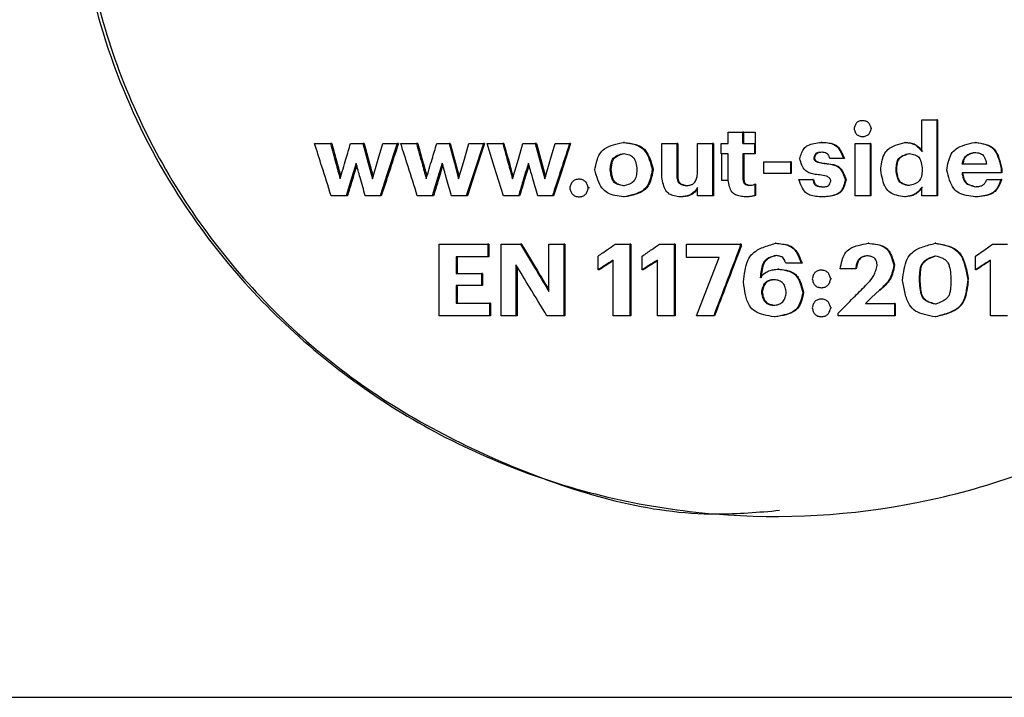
# Model space of a CAD drawing. Header units: millimetres. Extents: x -235 to 665, y -472 to 1260.
# Tile 12 of 18: x 182 to 204, y -244 to -229. Entities that reach past the tile are written whole.
import ezdxf

# ---------------------------------------------------------------- set-up
doc = ezdxf.new("R2010")
doc.units = ezdxf.units.MM

msp = doc.modelspace()

# ---------------------------------------------------------------- linework, layer by layer
at = {"color": 7, "linetype": 'Continuous', "lineweight": 25}
for p, q in [((201.05, -231.226), (201.034, -231.226)), ((202.348, -231.907), (202.348, -231.208)), ((202.348, -231.208), (202.68, -231.208)), ((202.68, -231.208), (202.68, -232.894)), ((202.694, -231.208), (202.68, -231.208)), ((202.694, -231.208), (202.694, -232.894)), ((198.05, -231.734), (198.05, -231.483)), ((198.05, -231.483), (198.382, -231.483)), ((198.382, -231.734), (198.382, -231.483)), ((198.401, -231.483), (198.382, -231.483)), ((198.401, -231.734), (198.401, -231.483)), ((198.654, -231.483), (198.654, -231.734)), ((201.241, -231.401), (201.226, -231.401)), ((195.756, -231.707), (195.734, -231.707)), ((200.135, -231.707), (200.118, -231.707)), ((201.037, -231.576), (201.053, -231.576)), ((201.982, -231.707), (201.968, -231.707)), ((203.535, -231.707), (203.522, -231.707)), ((188.88, -231.734), (189.23, -231.734)), ((189.26, -231.734), (189.23, -231.734)), ((189.677, -231.734), (189.951, -231.734)), ((189.98, -231.734), (189.951, -231.734)), ((190.391, -231.734), (190.711, -231.734)), ((190.739, -231.734), (190.711, -231.734)), ((190.792, -231.734), (191.142, -231.734)), ((191.17, -231.734), (191.142, -231.734)), ((191.589, -231.734), (191.863, -231.734)), ((191.89, -231.734), (191.863, -231.734)), ((192.303, -231.734), (192.623, -231.734)), ((192.649, -231.734), (192.623, -231.734)), ((192.704, -231.734), (193.054, -231.734)), ((193.08, -231.734), (193.054, -231.734)), ((193.501, -231.734), (193.775, -231.734)), ((193.8, -231.734), (193.775, -231.734)), ((194.215, -231.734), (194.536, -231.734)), ((194.559, -231.734), (194.536, -231.734)), ((196.581, -232.481), (196.581, -231.734)), ((196.581, -231.734), (196.912, -231.734)), ((196.912, -231.734), (196.912, -232.437)), ((196.933, -231.734), (196.912, -231.734)), ((196.933, -231.734), (196.933, -232.437)), ((197.373, -232.415), (197.373, -231.734)), ((197.373, -231.734), (197.705, -231.734)), ((197.705, -231.734), (197.705, -232.894)), ((197.725, -231.734), (197.705, -231.734)), ((197.725, -231.734), (197.725, -232.894)), ((197.895, -231.962), (197.895, -231.734)), ((197.895, -231.734), (198.05, -231.734)), ((198.382, -231.734), (198.635, -231.734)), ((198.635, -231.734), (198.635, -231.962)), ((198.635, -231.734), (198.654, -231.734)), ((198.654, -231.734), (198.654, -231.962)), ((200.871, -232.894), (200.871, -231.734)), ((200.871, -231.734), (201.203, -231.734)), ((201.203, -231.734), (201.203, -232.894)), ((201.218, -231.734), (201.203, -231.734)), ((201.218, -231.734), (201.218, -232.894)), ((197.972, -231.962), (197.895, -231.962)), ((197.915, -232.55), (197.915, -231.962)), ((198.05, -231.962), (197.972, -231.962)), ((198.05, -232.55), (198.05, -231.962)), ((198.635, -231.962), (198.382, -231.962)), ((198.382, -231.962), (198.382, -232.521)), ((198.401, -231.962), (198.401, -232.521)), ((198.654, -231.962), (198.635, -231.962)), ((198.844, -232.397), (198.844, -232.142)), ((198.844, -232.142), (199.434, -232.142)), ((199.434, -232.142), (199.434, -232.397)), ((199.452, -232.142), (199.434, -232.142)), ((199.452, -232.142), (199.452, -232.397)), ((199.967, -232.047), (199.95, -232.047)), ((200.616, -232.066), (200.309, -232.066)), ((200.632, -232.066), (200.616, -232.066)), ((195.439, -232.319), (195.439, -232.301)), ((195.461, -232.301), (195.439, -232.301)), ((195.461, -232.319), (195.439, -232.319)), ((195.461, -232.319), (195.461, -232.301)), ((196.029, -232.306), (196.029, -232.321)), ((196.389, -232.301), (196.391, -232.309)), ((196.389, -232.319), (196.391, -232.309)), ((200.2, -232.173), (200.183, -232.173)), ((201.779, -232.324), (201.779, -232.306)), ((201.794, -232.306), (201.779, -232.306)), ((201.794, -232.324), (201.779, -232.324)), ((201.794, -232.324), (201.794, -232.306)), ((202.357, -232.301), (202.357, -232.319)), ((204.11, -232.297), (204.11, -232.386)), ((204.123, -232.297), (204.123, -232.386)), ((194.768, -232.525), (194.744, -232.525)), ((196.933, -232.437), (196.912, -232.437)), ((198.401, -232.521), (198.382, -232.521)), ((199.434, -232.397), (198.844, -232.397)), ((199.452, -232.397), (199.434, -232.397)), ((199.618, -232.53), (199.929, -232.53)), ((199.946, -232.53), (199.929, -232.53)), ((200.667, -232.537), (200.651, -232.537)), ((204.11, -232.386), (203.241, -232.386)), ((203.792, -232.528), (204.108, -232.528)), ((204.12, -232.528), (204.108, -232.528)), ((194.974, -232.718), (194.951, -232.718)), ((197.373, -232.894), (197.373, -232.712)), ((198.642, -232.636), (198.642, -232.885)), ((198.661, -232.636), (198.642, -232.636)), ((198.661, -232.636), (198.661, -232.885)), ((202.348, -232.894), (202.348, -232.701)), ((189.578, -232.894), (189.247, -232.894)), ((189.607, -232.894), (189.578, -232.894)), ((190.331, -232.894), (190.004, -232.894)), ((190.359, -232.894), (190.331, -232.894)), ((191.49, -232.894), (191.158, -232.894)), ((191.517, -232.894), (191.49, -232.894)), ((192.243, -232.894), (191.916, -232.894)), ((192.269, -232.894), (192.243, -232.894)), ((193.402, -232.894), (193.07, -232.894)), ((193.427, -232.894), (193.402, -232.894)), ((194.155, -232.894), (193.828, -232.894)), ((194.179, -232.894), (194.155, -232.894)), ((194.745, -232.914), (194.768, -232.914)), ((195.754, -232.918), (195.732, -232.918)), ((197.011, -232.918), (196.991, -232.918)), ((197.705, -232.894), (197.373, -232.894)), ((197.725, -232.894), (197.705, -232.894)), ((198.458, -232.916), (198.439, -232.916)), ((198.661, -232.885), (198.642, -232.885)), ((200.16, -232.918), (200.143, -232.918)), ((201.203, -232.894), (200.871, -232.894)), ((201.218, -232.894), (201.203, -232.894)), ((201.976, -232.918), (201.961, -232.918)), ((202.68, -232.894), (202.348, -232.894)), ((202.694, -232.894), (202.68, -232.894)), ((203.545, -232.918), (203.532, -232.918)), ((191.646, -235.555), (191.646, -233.969)), ((191.646, -233.969), (192.719, -233.969)), ((192.719, -233.969), (192.719, -234.249)), ((192.745, -233.969), (192.719, -233.969)), ((192.745, -233.969), (192.745, -234.249)), ((193.015, -235.555), (193.015, -233.969)), ((193.015, -233.969), (193.448, -233.969)), ((193.473, -233.969), (193.448, -233.969)), ((194.075, -235.014), (194.075, -233.969)), ((194.075, -233.969), (194.406, -233.969)), ((194.406, -233.969), (194.406, -235.555)), ((194.43, -233.969), (194.406, -233.969)), ((194.43, -233.969), (194.43, -235.555)), ((195.547, -233.969), (195.874, -233.969)), ((195.874, -233.969), (195.874, -235.555)), ((195.896, -233.969), (195.874, -233.969)), ((195.896, -233.969), (195.896, -235.555)), ((196.528, -233.969), (196.855, -233.969)), ((196.855, -233.969), (196.855, -235.555)), ((196.876, -233.969), (196.855, -233.969)), ((196.876, -233.969), (196.876, -235.555)), ((197.129, -234.26), (197.129, -233.969)), ((197.129, -233.969), (198.322, -233.969)), ((198.322, -233.969), (198.322, -234.009)), ((198.342, -233.969), (198.322, -233.969)), ((198.342, -234.009), (198.322, -234.009)), ((198.342, -233.969), (198.342, -234.009)), ((199.121, -233.947), (199.103, -233.947)), ((201.173, -233.947), (201.157, -233.947)), ((202.659, -233.947), (202.645, -233.947)), ((203.919, -233.969), (204.246, -233.969)), ((192.719, -234.249), (192.017, -234.249)), ((192.017, -234.249), (192.017, -234.619)), ((192.043, -234.249), (192.043, -234.619)), ((192.745, -234.249), (192.719, -234.249)), ((195.167, -234.535), (195.167, -234.229)), ((195.501, -235.555), (195.501, -234.324)), ((196.148, -234.535), (196.148, -234.229)), ((196.482, -235.555), (196.482, -234.324)), ((197.855, -234.26), (197.129, -234.26)), ((203.538, -234.535), (203.538, -234.229)), ((203.872, -235.555), (203.872, -234.324)), ((193.347, -234.426), (193.347, -235.555)), ((193.372, -234.467), (193.372, -235.555)), ((195.19, -234.535), (195.167, -234.535)), ((196.169, -234.535), (196.148, -234.535)), ((199.183, -234.519), (199.165, -234.519)), ((199.674, -234.386), (199.329, -234.386)), ((199.692, -234.386), (199.674, -234.386)), ((200.138, -234.544), (200.121, -234.544)), ((200.878, -234.513), (200.539, -234.513)), ((200.894, -234.513), (200.878, -234.513)), ((201.744, -234.428), (201.729, -234.428)), ((203.551, -234.535), (203.538, -234.535)), ((192.017, -234.619), (192.579, -234.619)), ((192.579, -234.619), (192.579, -234.881)), ((192.605, -234.619), (192.579, -234.619)), ((192.605, -234.619), (192.605, -234.881)), ((200.344, -234.737), (200.328, -234.737)), ((202.299, -234.799), (202.299, -234.723)), ((202.314, -234.723), (202.299, -234.723)), ((202.314, -234.799), (202.314, -234.723)), ((202.991, -234.723), (202.991, -234.794)), ((203.38, -234.747), (203.367, -234.747)), ((203.375, -234.719), (203.38, -234.747)), ((203.375, -234.792), (203.38, -234.747)), ((192.579, -234.881), (192.017, -234.881)), ((192.017, -234.881), (192.017, -235.276)), ((192.043, -234.881), (192.043, -235.276)), ((192.605, -234.881), (192.579, -234.881)), ((200.122, -234.932), (200.139, -234.932)), ((201.426, -234.989), (201.41, -234.989)), ((202.314, -234.799), (202.299, -234.799)), ((198.808, -235.027), (198.789, -235.027)), ((199.726, -235.034), (199.709, -235.034)), ((200.138, -235.187), (200.121, -235.187)), ((192.017, -235.276), (192.756, -235.276)), ((192.756, -235.276), (192.756, -235.555)), ((192.782, -235.276), (192.756, -235.276)), ((192.782, -235.276), (192.782, -235.555)), ((200.344, -235.38), (200.328, -235.38)), ((201.099, -235.282), (201.74, -235.282)), ((201.74, -235.282), (201.74, -235.555)), ((201.755, -235.282), (201.74, -235.282)), ((201.755, -235.282), (201.755, -235.555)), ((192.756, -235.555), (191.646, -235.555)), ((192.782, -235.555), (192.756, -235.555)), ((193.347, -235.555), (193.015, -235.555)), ((193.372, -235.555), (193.347, -235.555)), ((194.406, -235.555), (194.033, -235.555)), ((194.43, -235.555), (194.406, -235.555)), ((195.874, -235.555), (195.501, -235.555)), ((195.896, -235.555), (195.874, -235.555)), ((196.855, -235.555), (196.482, -235.555)), ((196.876, -235.555), (196.855, -235.555)), ((197.732, -235.555), (197.352, -235.555)), ((197.752, -235.555), (197.732, -235.555)), ((199.093, -235.579), (199.075, -235.579)), ((200.122, -235.575), (200.139, -235.575)), ((200.495, -235.555), (200.495, -235.498)), ((201.74, -235.555), (200.495, -235.555)), ((201.755, -235.555), (201.74, -235.555)), ((202.657, -235.579), (202.643, -235.579)), ((204.246, -235.555), (203.872, -235.555)), ((-225.34, -244.023), (214.66, -244.023))]:
    msp.add_line(p, q, dxfattribs=at)
at = {"color": 7, "linetype": 'Continuous', "lineweight": 25, "flags": 128}
for points in [[(189.951, -231.734), (190.07, -232.171), (190.163, -232.514)], [(190.163, -232.514), (190.291, -232.077), (190.391, -231.734)], [(190.711, -231.734), (190.498, -232.383), (190.331, -232.894)], [(191.863, -231.734), (191.982, -232.171), (192.075, -232.514)], [(191.89, -231.734), (192.008, -232.171), (192.089, -232.468)], [(192.075, -232.514), (192.203, -232.077), (192.303, -231.734)], [(192.623, -231.734), (192.41, -232.383), (192.243, -232.894)], [(192.649, -231.734), (192.436, -232.383), (192.269, -232.894)], [(193.07, -232.894), (192.865, -232.244), (192.704, -231.734)], [(193.269, -232.514), (193.399, -232.077), (193.501, -231.734)], [(193.775, -231.734), (193.894, -232.171), (193.987, -232.514)], [(193.8, -231.734), (193.918, -232.171), (194, -232.471)], [(193.987, -232.514), (194.115, -232.077), (194.215, -231.734)], [(194.559, -231.734), (194.347, -232.383), (194.179, -232.894)], [(189.799, -232.166), (189.675, -232.574), (189.578, -232.894)], [(191.711, -232.166), (191.587, -232.574), (191.49, -232.894)], [(203.538, -234.229), (203.751, -234.083), (203.919, -233.969)], [(197.352, -235.555), (197.633, -234.83), (197.855, -234.26)], [(201.41, -234.989), (201.236, -235.153), (201.099, -235.282)]]:
    msp.add_lwpolyline(points, dxfattribs=at)
at = {"color": 7, "linetype": 'Continuous', "lineweight": 25}
for points, knots in [([(210.223, -214.525), (209.662, -214.017), (208.54, -213), (206.598, -211.806), (204.517, -210.888), (201.599, -210.079), (197.783, -209.848), (193.312, -210.844), (189.307, -213.069), (186.459, -215.993), (184.699, -219.067), (183.763, -221.963), (183.444, -224.988), (183.755, -228.015), (184.684, -230.913), (186.436, -233.991), (189.275, -236.924), (193.276, -239.158), (197.743, -240.166), (201.56, -239.946), (204.481, -239.144), (206.563, -238.231), (208.508, -237.042), (209.633, -236.028), (210.196, -235.521)], [0, 0, 0, 0, 0.031296, 0.062593, 0.09389, 0.125188, 0.187632, 0.250072, 0.312501, 0.374924, 0.416626, 0.458307, 0.500001, 0.541694, 0.583369, 0.625079, 0.687501, 0.74993, 0.81237, 0.874814, 0.906112, 0.937409, 0.968705, 1, 1, 1, 1]), ([(199.166, -210.14), (198.724, -210.101), (196.779, -209.929), (193.36, -210.904), (190.026, -212.695), (187.771, -214.714), (186.312, -216.455), (185.135, -218.401), (184.271, -220.505), (183.742, -222.719), (183.563, -224.989), (183.736, -227.259), (184.259, -229.474), (185.118, -231.581), (186.678, -234.171), (189.334, -236.939), (193.322, -239.1), (196.762, -240.085), (198.73, -239.914), (199.194, -239.873)], [0, 0, 0, 0, 0.027724, 0.121832, 0.215963, 0.263177, 0.310404, 0.357647, 0.404901, 0.452165, 0.499433, 0.546702, 0.593967, 0.641221, 0.688462, 0.782646, 0.87678, 0.970887, 1, 1, 1, 1]), ([(201.226, -231.401), (201.22, -231.378), (201.208, -231.332), (201.179, -231.28), (201.142, -231.252), (201.098, -231.232), (201.035, -231.222), (200.974, -231.231), (200.93, -231.251), (200.903, -231.271), (200.881, -231.299), (200.861, -231.342), (200.851, -231.378), (200.845, -231.401)], [0, 0, 0, 0, 0.128105, 0.247302, 0.303418, 0.369656, 0.499687, 0.629712, 0.690415, 0.752063, 0.805148, 0.871857, 1, 1, 1, 1]), ([(198.401, -231.483), (198.448, -231.483), (198.532, -231.483), (198.617, -231.483), (198.654, -231.483)], [0, 0, 0, 0, 0.559989, 1, 1, 1, 1]), ([(200.845, -231.401), (200.851, -231.425), (200.863, -231.47), (200.892, -231.523), (200.929, -231.551), (200.973, -231.571), (201.035, -231.58), (201.097, -231.571), (201.141, -231.551), (201.168, -231.531), (201.189, -231.504), (201.21, -231.461), (201.22, -231.425), (201.226, -231.401)], [0, 0, 0, 0, 0.1281889, 0.2474003, 0.3034434, 0.3697026, 0.4997239, 0.6297171, 0.6904211, 0.7519921, 0.805125, 0.8718495, 1, 1, 1, 1]), ([(195.096, -232.318), (195.109, -232.254), (195.133, -232.132), (195.19, -231.962), (195.32, -231.825), (195.513, -231.753), (195.658, -231.723), (195.734, -231.707)], [0, 0, 0, 0, 0.202444, 0.380546, 0.544237, 0.760904, 1, 1, 1, 1]), ([(195.734, -231.707), (195.798, -231.717), (195.918, -231.734), (196.088, -231.784), (196.23, -231.905), (196.311, -232.092), (196.35, -232.234), (196.37, -232.309)], [0, 0, 0, 0, 0.20031, 0.379022, 0.542249, 0.758971, 1, 1, 1, 1]), ([(195.756, -231.707), (195.839, -231.719), (195.961, -231.736), (196.11, -231.792), (196.2, -231.857), (196.266, -231.948), (196.335, -232.096), (196.367, -232.219), (196.389, -232.301)], [0, 0, 0, 0, 0.260875, 0.38579, 0.493931, 0.602792, 0.733059, 1, 1, 1, 1]), ([(199.641, -232.069), (199.653, -232.027), (199.677, -231.948), (199.729, -231.838), (199.828, -231.76), (199.963, -231.724), (200.064, -231.713), (200.118, -231.707)], [0, 0, 0, 0, 0.197804, 0.375494, 0.539053, 0.752406, 1, 1, 1, 1]), ([(200.118, -231.707), (200.166, -231.709), (200.252, -231.713), (200.374, -231.736), (200.48, -231.803), (200.555, -231.922), (200.595, -232.016), (200.616, -232.066)], [0, 0, 0, 0, 0.213431, 0.38578, 0.54598, 0.755891, 1, 1, 1, 1]), ([(200.135, -231.707), (200.194, -231.709), (200.281, -231.712), (200.39, -231.74), (200.459, -231.776), (200.514, -231.833), (200.575, -231.929), (200.609, -232.011), (200.632, -232.066)], [0, 0, 0, 0, 0.261233, 0.386917, 0.495991, 0.60375, 0.734781, 1, 1, 1, 1]), ([(201.436, -232.323), (201.443, -232.263), (201.457, -232.147), (201.498, -231.985), (201.599, -231.844), (201.77, -231.763), (201.899, -231.727), (201.968, -231.707)], [0, 0, 0, 0, 0.203319, 0.389815, 0.54861, 0.762966, 1, 1, 1, 1]), ([(201.968, -231.707), (202.02, -231.711), (202.103, -231.717), (202.211, -231.761), (202.283, -231.828), (202.325, -231.879), (202.348, -231.907)], [0, 0, 0, 0, 0.350447, 0.5514211, 0.7638326, 1, 1, 1, 1]), ([(201.982, -231.707), (202.021, -231.71), (202.095, -231.715), (202.242, -231.757), (202.314, -231.847), (202.362, -231.907)], [0, 0, 0, 0, 0.2572046, 0.5005192, 1, 1, 1, 1]), ([(202.9, -232.321), (202.912, -232.257), (202.935, -232.136), (202.99, -231.967), (203.115, -231.829), (203.305, -231.756), (203.448, -231.724), (203.522, -231.707)], [0, 0, 0, 0, 0.2027109, 0.3812154, 0.545047, 0.7613252, 1, 1, 1, 1]), ([(203.522, -231.707), (203.584, -231.715), (203.698, -231.731), (203.862, -231.779), (203.99, -231.903), (204.062, -232.086), (204.094, -232.224), (204.11, -232.297)], [0, 0, 0, 0, 0.2001516, 0.3763988, 0.5390426, 0.7577617, 1, 1, 1, 1]), ([(203.535, -231.707), (203.615, -231.718), (203.731, -231.733), (203.874, -231.787), (203.988, -231.881), (204.069, -232.063), (204.104, -232.216), (204.123, -232.297)], [0, 0, 0, 0, 0.2597624, 0.3777171, 0.4897293, 0.7293237, 1, 1, 1, 1]), ([(189.247, -232.894), (189.178, -232.677), (189.056, -232.291), (188.934, -231.904), (188.88, -231.734)], [0, 0, 0, 0, 0.55999, 1, 1, 1, 1]), ([(189.23, -231.734), (189.27, -231.879), (189.342, -232.14), (189.413, -232.4), (189.445, -232.514)], [0, 0, 0, 0, 0.560046, 1, 1, 1, 1]), ([(189.26, -231.734), (189.3, -231.879), (189.367, -232.122), (189.433, -232.366), (189.46, -232.463)], [0, 0, 0, 0, 0.599655, 1, 1, 1, 1]), ([(189.445, -232.514), (189.488, -232.369), (189.566, -232.108), (189.643, -231.848), (189.677, -231.734)], [0, 0, 0, 0, 0.559987, 1, 1, 1, 1]), ([(189.98, -231.734), (190.019, -231.879), (190.085, -232.123), (190.151, -232.366), (190.178, -232.464)], [0, 0, 0, 0, 0.59899, 1, 1, 1, 1]), ([(190.739, -231.734), (190.668, -231.95), (190.542, -232.337), (190.415, -232.724), (190.359, -232.894)], [0, 0, 0, 0, 0.559994, 1, 1, 1, 1]), ([(191.158, -232.894), (191.09, -232.677), (190.968, -232.291), (190.846, -231.904), (190.792, -231.734)], [0, 0, 0, 0, 0.559992, 1, 1, 1, 1]), ([(191.142, -231.734), (191.182, -231.879), (191.254, -232.14), (191.325, -232.4), (191.356, -232.514)], [0, 0, 0, 0, 0.559974, 1, 1, 1, 1]), ([(191.17, -231.734), (191.21, -231.879), (191.277, -232.124), (191.344, -232.368), (191.371, -232.467)], [0, 0, 0, 0, 0.596366, 1, 1, 1, 1]), ([(191.356, -232.514), (191.4, -232.369), (191.477, -232.108), (191.555, -231.848), (191.589, -231.734)], [0, 0, 0, 0, 0.559973, 1, 1, 1, 1]), ([(193.054, -231.734), (193.094, -231.879), (193.166, -232.14), (193.237, -232.4), (193.269, -232.514)], [0, 0, 0, 0, 0.559975, 1, 1, 1, 1]), ([(193.08, -231.734), (193.12, -231.879), (193.187, -232.125), (193.254, -232.371), (193.282, -232.471)], [0, 0, 0, 0, 0.593174, 1, 1, 1, 1]), ([(194.536, -231.734), (194.465, -231.95), (194.338, -232.337), (194.211, -232.724), (194.155, -232.894)], [0, 0, 0, 0, 0.559992, 1, 1, 1, 1]), ([(200.12, -231.927), (200.104, -231.928), (200.074, -231.929), (200.032, -231.937), (199.995, -231.957), (199.969, -231.998), (199.956, -232.029), (199.95, -232.047)], [0, 0, 0, 0, 0.2154869, 0.3912401, 0.5527178, 0.7582719, 1, 1, 1, 1]), ([(200.137, -231.927), (200.117, -231.928), (200.087, -231.929), (200.049, -231.938), (200.025, -231.949), (200.006, -231.968), (199.985, -232), (199.974, -232.028), (199.967, -232.047)], [0, 0, 0, 0, 0.2647358, 0.3928361, 0.5023389, 0.6089103, 0.7376249, 1, 1, 1, 1]), ([(200.309, -232.066), (200.304, -232.049), (200.293, -232.018), (200.272, -231.976), (200.233, -231.946), (200.181, -231.933), (200.141, -231.929), (200.12, -231.927)], [0, 0, 0, 0, 0.210561, 0.378417, 0.540574, 0.752645, 1, 1, 1, 1]), ([(203.246, -232.189), (203.255, -232.154), (203.268, -232.102), (203.298, -232.04), (203.341, -231.989), (203.42, -231.953), (203.487, -231.937), (203.522, -231.929)], [0, 0, 0, 0, 0.260434, 0.38618, 0.496483, 0.735569, 1, 1, 1, 1]), ([(203.259, -232.189), (203.267, -232.16), (203.28, -232.109), (203.309, -232.039), (203.362, -231.983), (203.442, -231.951), (203.503, -231.937), (203.535, -231.929)], [0, 0, 0, 0, 0.211695, 0.384476, 0.545769, 0.756905, 1, 1, 1, 1]), ([(203.522, -231.929), (203.558, -231.933), (203.611, -231.94), (203.674, -231.964), (203.712, -231.993), (203.738, -232.033), (203.765, -232.098), (203.777, -232.152), (203.785, -232.189)], [0, 0, 0, 0, 0.26091, 0.382799, 0.490989, 0.597776, 0.730228, 1, 1, 1, 1]), ([(195.439, -232.301), (195.443, -232.257), (195.448, -232.19), (195.472, -232.109), (195.502, -232.058), (195.548, -232.02), (195.625, -231.982), (195.69, -231.963), (195.734, -231.951)], [0, 0, 0, 0, 0.263843, 0.389646, 0.497383, 0.603396, 0.733559, 1, 1, 1, 1]), ([(195.461, -232.301), (195.465, -232.265), (195.471, -232.199), (195.492, -232.108), (195.546, -232.03), (195.642, -231.984), (195.716, -231.963), (195.756, -231.951)], [0, 0, 0, 0, 0.21499, 0.388406, 0.546689, 0.754561, 1, 1, 1, 1]), ([(195.734, -231.951), (195.778, -231.96), (195.841, -231.973), (195.918, -232.01), (195.96, -232.051), (195.989, -232.105), (196.014, -232.19), (196.023, -232.259), (196.029, -232.306)], [0, 0, 0, 0, 0.259551, 0.376164, 0.488143, 0.595289, 0.728515, 1, 1, 1, 1]), ([(200.086, -232.43), (200.04, -232.425), (199.958, -232.415), (199.844, -232.387), (199.744, -232.324), (199.682, -232.208), (199.655, -232.117), (199.641, -232.069)], [0, 0, 0, 0, 0.217072, 0.392954, 0.552822, 0.758218, 1, 1, 1, 1]), ([(199.95, -232.047), (199.951, -232.056), (199.953, -232.071), (199.96, -232.094), (199.987, -232.124), (200.062, -232.16), (200.135, -232.168), (200.183, -232.173)], [0, 0, 0, 0, 0.093755, 0.164641, 0.247839, 0.501185, 1, 1, 1, 1]), ([(199.967, -232.047), (199.968, -232.059), (199.97, -232.077), (199.981, -232.098), (200.006, -232.125), (200.079, -232.16), (200.152, -232.168), (200.2, -232.173)], [0, 0, 0, 0, 0.126536, 0.184513, 0.248132, 0.501311, 1, 1, 1, 1]), ([(201.779, -232.306), (201.781, -232.261), (201.785, -232.194), (201.808, -232.111), (201.837, -232.06), (201.883, -232.022), (201.96, -231.983), (202.025, -231.965), (202.069, -231.953)], [0, 0, 0, 0, 0.264829, 0.39087, 0.498246, 0.603609, 0.73335, 1, 1, 1, 1]), ([(201.794, -232.306), (201.796, -232.269), (201.801, -232.203), (201.82, -232.111), (201.873, -232.032), (201.97, -231.985), (202.044, -231.964), (202.084, -231.953)], [0, 0, 0, 0, 0.215913, 0.389675, 0.547214, 0.754284, 1, 1, 1, 1]), ([(202.069, -231.953), (202.112, -231.961), (202.175, -231.973), (202.251, -232.008), (202.292, -232.049), (202.32, -232.103), (202.344, -232.187), (202.352, -232.255), (202.357, -232.301)], [0, 0, 0, 0, 0.259544, 0.376142, 0.486723, 0.593644, 0.727084, 1, 1, 1, 1]), ([(189.813, -232.216), (189.777, -232.335), (189.708, -232.561), (189.64, -232.787), (189.607, -232.894)], [0, 0, 0, 0, 0.52774, 1, 1, 1, 1]), ([(190.004, -232.894), (189.966, -232.758), (189.898, -232.515), (189.829, -232.273), (189.799, -232.166)], [0, 0, 0, 0, 0.560005, 1, 1, 1, 1]), ([(191.724, -232.212), (191.687, -232.332), (191.619, -232.56), (191.55, -232.787), (191.517, -232.894)], [0, 0, 0, 0, 0.530421, 1, 1, 1, 1]), ([(191.916, -232.894), (191.878, -232.758), (191.81, -232.515), (191.741, -232.273), (191.711, -232.166)], [0, 0, 0, 0, 0.559999, 1, 1, 1, 1]), ([(193.623, -232.166), (193.582, -232.302), (193.508, -232.544), (193.435, -232.787), (193.402, -232.894)], [0, 0, 0, 0, 0.559996, 1, 1, 1, 1]), ([(193.635, -232.208), (193.598, -232.33), (193.529, -232.558), (193.459, -232.787), (193.427, -232.894)], [0, 0, 0, 0, 0.53304, 1, 1, 1, 1]), ([(193.828, -232.894), (193.79, -232.758), (193.722, -232.515), (193.653, -232.273), (193.623, -232.166)], [0, 0, 0, 0, 0.559998, 1, 1, 1, 1]), ([(195.732, -232.918), (195.668, -232.909), (195.548, -232.891), (195.378, -232.842), (195.237, -232.721), (195.155, -232.535), (195.116, -232.393), (195.096, -232.318)], [0, 0, 0, 0, 0.20024, 0.378947, 0.542252, 0.758988, 1, 1, 1, 1]), ([(195.734, -232.674), (195.69, -232.665), (195.626, -232.652), (195.549, -232.616), (195.507, -232.575), (195.478, -232.52), (195.453, -232.435), (195.445, -232.366), (195.439, -232.319)], [0, 0, 0, 0, 0.259764, 0.37641, 0.488195, 0.59531, 0.72844, 1, 1, 1, 1]), ([(195.756, -232.674), (195.72, -232.667), (195.657, -232.653), (195.57, -232.619), (195.507, -232.546), (195.477, -232.441), (195.467, -232.362), (195.461, -232.319)], [0, 0, 0, 0, 0.211808, 0.375007, 0.536643, 0.749622, 1, 1, 1, 1]), ([(196.37, -232.309), (196.357, -232.374), (196.333, -232.495), (196.275, -232.666), (196.146, -232.802), (195.953, -232.873), (195.808, -232.903), (195.732, -232.918)], [0, 0, 0, 0, 0.202577, 0.380902, 0.544182, 0.760789, 1, 1, 1, 1]), ([(196.029, -232.321), (196.025, -232.367), (196.02, -232.433), (195.996, -232.515), (195.966, -232.566), (195.92, -232.604), (195.843, -232.643), (195.778, -232.662), (195.734, -232.674)], [0, 0, 0, 0, 0.263593, 0.389194, 0.497201, 0.603414, 0.733555, 1, 1, 1, 1]), ([(196.389, -232.319), (196.373, -232.402), (196.35, -232.523), (196.287, -232.67), (196.215, -232.756), (196.118, -232.817), (195.965, -232.876), (195.839, -232.901), (195.754, -232.918)], [0, 0, 0, 0, 0.260383, 0.379585, 0.492514, 0.601461, 0.732062, 1, 1, 1, 1]), ([(196.391, -232.309), (196.389, -232.309), (196.384, -232.309), (196.377, -232.309), (196.372, -232.309), (196.37, -232.309), (196.37, -232.309)], [0, 0, 0, 0, 0.32697, 0.653937, 0.980906, 1, 1, 1, 1]), ([(200.183, -232.173), (200.229, -232.178), (200.314, -232.186), (200.431, -232.213), (200.534, -232.277), (200.602, -232.395), (200.633, -232.487), (200.651, -232.537)], [0, 0, 0, 0, 0.21567, 0.39073, 0.550816, 0.757889, 1, 1, 1, 1]), ([(200.2, -232.173), (200.257, -232.178), (200.342, -232.186), (200.447, -232.216), (200.514, -232.252), (200.566, -232.307), (200.621, -232.402), (200.648, -232.483), (200.667, -232.537)], [0, 0, 0, 0, 0.26407, 0.391844, 0.501139, 0.60788, 0.73708, 1, 1, 1, 1]), ([(201.961, -232.918), (201.903, -232.907), (201.796, -232.887), (201.644, -232.832), (201.532, -232.708), (201.473, -232.53), (201.449, -232.396), (201.436, -232.323)], [0, 0, 0, 0, 0.198869, 0.373772, 0.535367, 0.747768, 1, 1, 1, 1]), ([(202.06, -232.667), (202.018, -232.659), (201.956, -232.647), (201.883, -232.611), (201.828, -232.554), (201.795, -232.453), (201.784, -232.369), (201.779, -232.324)], [0, 0, 0, 0, 0.258606, 0.375153, 0.486302, 0.726985, 1, 1, 1, 1]), ([(202.075, -232.667), (202.041, -232.66), (201.98, -232.648), (201.896, -232.614), (201.838, -232.543), (201.809, -232.441), (201.799, -232.365), (201.794, -232.324)], [0, 0, 0, 0, 0.210733, 0.373404, 0.53436, 0.748628, 1, 1, 1, 1]), ([(202.357, -232.319), (202.353, -232.365), (202.347, -232.431), (202.323, -232.513), (202.293, -232.564), (202.247, -232.601), (202.169, -232.639), (202.104, -232.656), (202.06, -232.667)], [0, 0, 0, 0, 0.264857, 0.391012, 0.498794, 0.604334, 0.73385, 1, 1, 1, 1]), ([(203.532, -232.918), (203.468, -232.909), (203.348, -232.893), (203.177, -232.846), (203.036, -232.725), (202.956, -232.538), (202.92, -232.396), (202.9, -232.321)], [0, 0, 0, 0, 0.200698, 0.378623, 0.541792, 0.758391, 1, 1, 1, 1]), ([(203.785, -232.189), (203.685, -232.189), (203.505, -232.189), (203.325, -232.189), (203.246, -232.189)], [0, 0, 0, 0, 0.559974, 1, 1, 1, 1]), ([(204.123, -232.297), (204.121, -232.297), (204.116, -232.297), (204.112, -232.297), (204.11, -232.297)], [0, 0, 0, 0, 0.55998, 1, 1, 1, 1]), ([(194.951, -232.718), (194.944, -232.693), (194.932, -232.643), (194.9, -232.586), (194.86, -232.555), (194.812, -232.532), (194.745, -232.521), (194.678, -232.532), (194.63, -232.554), (194.601, -232.577), (194.578, -232.607), (194.555, -232.654), (194.545, -232.693), (194.539, -232.718)], [0, 0, 0, 0, 0.127848, 0.247313, 0.304934, 0.37011, 0.499695, 0.629327, 0.691112, 0.752067, 0.806405, 0.872194, 1, 1, 1, 1]), ([(196.991, -232.918), (196.946, -232.912), (196.863, -232.9), (196.746, -232.863), (196.657, -232.772), (196.61, -232.638), (196.591, -232.536), (196.581, -232.481)], [0, 0, 0, 0, 0.200537, 0.376226, 0.537027, 0.749724, 1, 1, 1, 1]), ([(196.912, -232.437), (196.914, -232.462), (196.918, -232.508), (196.932, -232.572), (196.972, -232.624), (197.041, -232.652), (197.094, -232.664), (197.122, -232.67)], [0, 0, 0, 0, 0.216175, 0.388118, 0.542942, 0.751355, 1, 1, 1, 1]), ([(196.933, -232.437), (196.935, -232.48), (196.938, -232.537), (196.972, -232.601), (197.019, -232.638), (197.08, -232.656), (197.126, -232.666), (197.143, -232.67)], [0, 0, 0, 0, 0.358707, 0.476686, 0.595317, 0.857694, 1, 1, 1, 1]), ([(197.122, -232.67), (197.15, -232.666), (197.2, -232.658), (197.269, -232.636), (197.323, -232.585), (197.353, -232.507), (197.366, -232.447), (197.373, -232.415)], [0, 0, 0, 0, 0.212183, 0.380281, 0.539139, 0.751495, 1, 1, 1, 1]), ([(198.439, -232.916), (198.399, -232.912), (198.322, -232.904), (198.215, -232.878), (198.126, -232.806), (198.079, -232.688), (198.06, -232.598), (198.05, -232.55)], [0, 0, 0, 0, 0.200363, 0.386339, 0.542341, 0.751659, 1, 1, 1, 1]), ([(198.382, -232.521), (198.383, -232.536), (198.386, -232.564), (198.397, -232.602), (198.423, -232.633), (198.465, -232.649), (198.498, -232.655), (198.515, -232.659)], [0, 0, 0, 0, 0.215402, 0.387637, 0.54191, 0.751331, 1, 1, 1, 1]), ([(198.401, -232.521), (198.403, -232.54), (198.406, -232.568), (198.417, -232.602), (198.431, -232.622), (198.452, -232.636), (198.486, -232.65), (198.515, -232.655), (198.534, -232.659)], [0, 0, 0, 0, 0.263993, 0.387825, 0.494255, 0.599464, 0.730463, 1, 1, 1, 1]), ([(200.143, -232.918), (200.095, -232.916), (200.002, -232.911), (199.87, -232.887), (199.752, -232.816), (199.675, -232.686), (199.638, -232.585), (199.618, -232.53)], [0, 0, 0, 0, 0.200491, 0.389934, 0.549048, 0.75666, 1, 1, 1, 1]), ([(199.929, -232.53), (199.934, -232.55), (199.943, -232.586), (199.966, -232.636), (200.009, -232.671), (200.07, -232.686), (200.116, -232.691), (200.141, -232.694)], [0, 0, 0, 0, 0.210839, 0.375982, 0.535746, 0.74976, 1, 1, 1, 1]), ([(199.946, -232.53), (199.952, -232.555), (199.961, -232.592), (199.985, -232.635), (200.019, -232.667), (200.081, -232.686), (200.131, -232.691), (200.158, -232.694)], [0, 0, 0, 0, 0.258708, 0.377858, 0.487504, 0.72824, 1, 1, 1, 1]), ([(200.33, -232.568), (200.329, -232.558), (200.326, -232.542), (200.319, -232.517), (200.291, -232.485), (200.212, -232.446), (200.136, -232.437), (200.086, -232.43)], [0, 0, 0, 0, 0.09363, 0.165646, 0.247954, 0.501276, 1, 1, 1, 1]), ([(200.141, -232.694), (200.159, -232.694), (200.193, -232.693), (200.239, -232.687), (200.281, -232.666), (200.31, -232.622), (200.323, -232.587), (200.33, -232.568)], [0, 0, 0, 0, 0.217553, 0.394269, 0.554843, 0.758166, 1, 1, 1, 1]), ([(200.651, -232.537), (200.639, -232.582), (200.619, -232.668), (200.567, -232.788), (200.459, -232.869), (200.312, -232.904), (200.203, -232.913), (200.143, -232.918)], [0, 0, 0, 0, 0.198029, 0.373277, 0.534355, 0.748676, 1, 1, 1, 1]), ([(200.667, -232.537), (200.653, -232.597), (200.632, -232.683), (200.577, -232.787), (200.493, -232.862), (200.345, -232.903), (200.225, -232.913), (200.16, -232.918)], [0, 0, 0, 0, 0.258653, 0.375065, 0.486061, 0.726635, 1, 1, 1, 1]), ([(203.241, -232.386), (203.247, -232.419), (203.256, -232.479), (203.283, -232.562), (203.341, -232.628), (203.433, -232.665), (203.503, -232.681), (203.541, -232.69)], [0, 0, 0, 0, 0.213406, 0.384898, 0.543933, 0.75362, 1, 1, 1, 1]), ([(203.254, -232.386), (203.261, -232.427), (203.27, -232.487), (203.299, -232.561), (203.331, -232.605), (203.377, -232.636), (203.451, -232.667), (203.513, -232.681), (203.554, -232.69)], [0, 0, 0, 0, 0.262088, 0.386414, 0.49469, 0.601415, 0.732692, 1, 1, 1, 1]), ([(204.108, -232.528), (204.09, -232.574), (204.056, -232.662), (203.986, -232.782), (203.866, -232.864), (203.71, -232.901), (203.594, -232.912), (203.532, -232.918)], [0, 0, 0, 0, 0.19591, 0.373328, 0.539476, 0.753611, 1, 1, 1, 1]), ([(203.541, -232.69), (203.573, -232.688), (203.632, -232.686), (203.712, -232.656), (203.759, -232.594), (203.781, -232.551), (203.792, -232.528)], [0, 0, 0, 0, 0.295159, 0.551862, 0.759783, 1, 1, 1, 1]), ([(204.12, -232.528), (204.097, -232.589), (204.063, -232.678), (203.992, -232.781), (203.896, -232.856), (203.74, -232.9), (203.612, -232.912), (203.545, -232.918)], [0, 0, 0, 0, 0.256712, 0.375088, 0.489331, 0.731851, 1, 1, 1, 1]), ([(204.123, -232.386), (204.121, -232.386), (204.116, -232.386), (204.112, -232.386), (204.11, -232.386)], [0, 0, 0, 0, 0.55998, 1, 1, 1, 1]), ([(194.539, -232.718), (194.545, -232.744), (194.558, -232.794), (194.589, -232.852), (194.629, -232.884), (194.677, -232.907), (194.745, -232.918), (194.812, -232.907), (194.86, -232.884), (194.889, -232.861), (194.912, -232.831), (194.934, -232.784), (194.944, -232.744), (194.951, -232.718)], [0, 0, 0, 0, 0.1279542, 0.2474495, 0.3050477, 0.3701582, 0.4997346, 0.6292262, 0.6910577, 0.7519952, 0.806304, 0.8720961, 1, 1, 1, 1]), ([(197.373, -232.712), (197.343, -232.755), (197.295, -232.823), (197.193, -232.883), (197.095, -232.906), (197.027, -232.914), (196.991, -232.918)], [0, 0, 0, 0, 0.341918, 0.544491, 0.760491, 1, 1, 1, 1]), ([(197.373, -232.736), (197.35, -232.77), (197.304, -232.834), (197.175, -232.902), (197.074, -232.912), (197.011, -232.918)], [0, 0, 0, 0, 0.288497, 0.554081, 1, 1, 1, 1]), ([(198.515, -232.659), (198.539, -232.658), (198.582, -232.657), (198.623, -232.643), (198.642, -232.636)], [0, 0, 0, 0, 0.5421901, 1, 1, 1, 1]), ([(202.348, -232.701), (202.316, -232.744), (202.266, -232.812), (202.164, -232.875), (202.066, -232.902), (201.997, -232.912), (201.961, -232.918)], [0, 0, 0, 0, 0.343268, 0.546535, 0.762289, 1, 1, 1, 1]), ([(202.362, -232.701), (202.339, -232.732), (202.294, -232.794), (202.171, -232.891), (202.054, -232.907), (201.976, -232.918)], [0, 0, 0, 0, 0.253988, 0.495494, 1, 1, 1, 1]), ([(198.642, -232.885), (198.606, -232.895), (198.54, -232.913), (198.471, -232.915), (198.439, -232.916)], [0, 0, 0, 0, 0.542001, 1, 1, 1, 1]), ([(198.661, -232.885), (198.628, -232.894), (198.561, -232.912), (198.493, -232.915), (198.458, -232.916)], [0, 0, 0, 0, 0.499067, 1, 1, 1, 1]), ([(193.448, -233.969), (193.565, -234.164), (193.774, -234.512), (193.983, -234.861), (194.075, -235.014)], [0, 0, 0, 0, 0.560001, 1, 1, 1, 1]), ([(193.473, -233.969), (193.59, -234.164), (193.79, -234.499), (193.991, -234.834), (194.075, -234.974)], [0, 0, 0, 0, 0.582418, 1, 1, 1, 1]), ([(195.167, -234.229), (195.238, -234.18), (195.365, -234.094), (195.491, -234.007), (195.547, -233.969)], [0, 0, 0, 0, 0.559969, 1, 1, 1, 1]), ([(196.148, -234.229), (196.219, -234.18), (196.345, -234.094), (196.472, -234.007), (196.528, -233.969)], [0, 0, 0, 0, 0.559992, 1, 1, 1, 1]), ([(198.322, -234.009), (198.212, -234.298), (198.016, -234.813), (197.819, -235.328), (197.732, -235.555)], [0, 0, 0, 0, 0.5600096, 1, 1, 1, 1]), ([(198.342, -234.009), (198.232, -234.298), (198.035, -234.813), (197.839, -235.328), (197.752, -235.555)], [0, 0, 0, 0, 0.5600124, 1, 1, 1, 1]), ([(198.395, -234.805), (198.404, -234.721), (198.421, -234.56), (198.471, -234.337), (198.604, -234.141), (198.834, -234.026), (199.01, -233.974), (199.103, -233.947)], [0, 0, 0, 0, 0.206405, 0.39354, 0.55138, 0.763919, 1, 1, 1, 1]), ([(199.103, -233.947), (199.155, -233.951), (199.257, -233.959), (199.399, -233.99), (199.524, -234.073), (199.608, -234.215), (199.651, -234.327), (199.674, -234.386)], [0, 0, 0, 0, 0.200886, 0.386157, 0.54597, 0.756326, 1, 1, 1, 1]), ([(199.121, -233.947), (199.19, -233.952), (199.292, -233.96), (199.418, -233.996), (199.498, -234.042), (199.56, -234.11), (199.63, -234.223), (199.667, -234.321), (199.692, -234.386)], [0, 0, 0, 0, 0.261244, 0.387268, 0.496593, 0.604441, 0.735319, 1, 1, 1, 1]), ([(200.539, -234.513), (200.551, -234.452), (200.575, -234.337), (200.631, -234.175), (200.758, -234.048), (200.944, -233.985), (201.084, -233.96), (201.157, -233.947)], [0, 0, 0, 0, 0.2008536, 0.3788206, 0.5419465, 0.7592917, 1, 1, 1, 1]), ([(201.157, -233.947), (201.213, -233.953), (201.32, -233.963), (201.468, -233.998), (201.599, -234.089), (201.675, -234.246), (201.71, -234.365), (201.729, -234.428)], [0, 0, 0, 0, 0.203133, 0.389255, 0.547009, 0.761169, 1, 1, 1, 1]), ([(201.406, -233.983), (201.434, -233.991), (201.491, -234.007), (201.568, -234.054), (201.63, -234.128), (201.693, -234.252), (201.723, -234.358), (201.744, -234.428)], [0, 0, 0, 0, 0.1467568, 0.2979065, 0.4467336, 0.6283994, 1, 1, 1, 1]), ([(201.92, -234.769), (201.931, -234.685), (201.951, -234.526), (202.005, -234.305), (202.145, -234.118), (202.376, -234.015), (202.552, -233.971), (202.645, -233.947)], [0, 0, 0, 0, 0.209221, 0.394818, 0.551976, 0.763972, 1, 1, 1, 1]), ([(202.645, -233.947), (202.723, -233.961), (202.87, -233.986), (203.078, -234.057), (203.235, -234.224), (203.315, -234.467), (203.349, -234.65), (203.367, -234.747)], [0, 0, 0, 0, 0.198836, 0.373407, 0.53472, 0.752455, 1, 1, 1, 1]), ([(202.659, -233.947), (202.76, -233.964), (202.906, -233.989), (203.085, -234.064), (203.187, -234.152), (203.259, -234.272), (203.327, -234.46), (203.356, -234.615), (203.375, -234.719)], [0, 0, 0, 0, 0.2600059, 0.3780603, 0.4899729, 0.598711, 0.7298739, 1, 1, 1, 1]), ([(195.501, -234.324), (195.439, -234.363), (195.327, -234.434), (195.216, -234.504), (195.167, -234.535)], [0, 0, 0, 0, 0.560019, 1, 1, 1, 1]), ([(195.501, -234.338), (195.446, -234.373), (195.343, -234.438), (195.239, -234.504), (195.19, -234.535)], [0, 0, 0, 0, 0.528337, 1, 1, 1, 1]), ([(196.482, -234.324), (196.419, -234.363), (196.308, -234.434), (196.197, -234.504), (196.148, -234.535)], [0, 0, 0, 0, 0.560046, 1, 1, 1, 1]), ([(196.482, -234.338), (196.427, -234.372), (196.322, -234.438), (196.218, -234.504), (196.169, -234.535)], [0, 0, 0, 0, 0.530043, 1, 1, 1, 1]), ([(199.107, -234.218), (199.065, -234.23), (198.986, -234.253), (198.878, -234.31), (198.809, -234.417), (198.779, -234.556), (198.771, -234.661), (198.766, -234.717)], [0, 0, 0, 0, 0.196146, 0.369325, 0.531912, 0.748301, 1, 1, 1, 1]), ([(199.125, -234.218), (199.07, -234.234), (198.99, -234.257), (198.898, -234.315), (198.833, -234.401), (198.798, -234.541), (198.789, -234.656), (198.785, -234.717)], [0, 0, 0, 0, 0.255317, 0.370759, 0.482756, 0.72637, 1, 1, 1, 1]), ([(199.329, -234.386), (199.322, -234.366), (199.31, -234.329), (199.285, -234.28), (199.24, -234.245), (199.178, -234.227), (199.132, -234.221), (199.107, -234.218)], [0, 0, 0, 0, 0.209805, 0.376966, 0.540387, 0.752958, 1, 1, 1, 1]), ([(201.141, -234.222), (201.111, -234.227), (201.058, -234.237), (200.984, -234.265), (200.93, -234.325), (200.899, -234.411), (200.885, -234.477), (200.878, -234.513)], [0, 0, 0, 0, 0.2097572, 0.373638, 0.5350601, 0.7498354, 1, 1, 1, 1]), ([(201.156, -234.222), (201.12, -234.228), (201.066, -234.237), (201.001, -234.268), (200.951, -234.315), (200.917, -234.402), (200.902, -234.474), (200.894, -234.513)], [0, 0, 0, 0, 0.257263, 0.375199, 0.486033, 0.728063, 1, 1, 1, 1]), ([(201.36, -234.437), (201.356, -234.413), (201.35, -234.37), (201.331, -234.31), (201.288, -234.263), (201.22, -234.238), (201.168, -234.228), (201.141, -234.222)], [0, 0, 0, 0, 0.213007, 0.381767, 0.540371, 0.750967, 1, 1, 1, 1]), ([(202.299, -234.723), (202.3, -234.663), (202.301, -234.574), (202.324, -234.462), (202.356, -234.39), (202.411, -234.333), (202.507, -234.274), (202.591, -234.244), (202.647, -234.224)], [0, 0, 0, 0, 0.266279, 0.39376, 0.502444, 0.608441, 0.736099, 1, 1, 1, 1]), ([(202.314, -234.723), (202.315, -234.674), (202.316, -234.586), (202.335, -234.462), (202.394, -234.35), (202.515, -234.277), (202.61, -234.243), (202.661, -234.224)], [0, 0, 0, 0, 0.216938, 0.392606, 0.551853, 0.757194, 1, 1, 1, 1]), ([(202.647, -234.224), (202.704, -234.239), (202.786, -234.261), (202.881, -234.318), (202.948, -234.403), (202.982, -234.545), (202.988, -234.661), (202.991, -234.723)], [0, 0, 0, 0, 0.257333, 0.372805, 0.483692, 0.725529, 1, 1, 1, 1]), ([(203.872, -234.324), (203.81, -234.363), (203.699, -234.434), (203.587, -234.504), (203.538, -234.535)], [0, 0, 0, 0, 0.560023, 1, 1, 1, 1]), ([(203.872, -234.332), (203.814, -234.369), (203.707, -234.436), (203.6, -234.504), (203.551, -234.535)], [0, 0, 0, 0, 0.542693, 1, 1, 1, 1]), ([(194.033, -235.555), (193.905, -235.344), (193.676, -234.968), (193.447, -234.592), (193.347, -234.426)], [0, 0, 0, 0, 0.559995, 1, 1, 1, 1]), ([(198.766, -234.717), (198.8, -234.675), (198.854, -234.609), (198.959, -234.552), (199.059, -234.53), (199.128, -234.523), (199.165, -234.519)], [0, 0, 0, 0, 0.342434, 0.546029, 0.761906, 1, 1, 1, 1]), ([(199.165, -234.519), (199.22, -234.527), (199.323, -234.542), (199.469, -234.584), (199.589, -234.686), (199.66, -234.846), (199.692, -234.968), (199.709, -235.034)], [0, 0, 0, 0, 0.200935, 0.379494, 0.542605, 0.753737, 1, 1, 1, 1]), ([(199.183, -234.519), (199.255, -234.529), (199.359, -234.544), (199.488, -234.591), (199.565, -234.647), (199.623, -234.727), (199.681, -234.855), (199.708, -234.962), (199.726, -235.034)], [0, 0, 0, 0, 0.260913, 0.380389, 0.493503, 0.600973, 0.732529, 1, 1, 1, 1]), ([(200.328, -234.737), (200.321, -234.711), (200.308, -234.662), (200.277, -234.605), (200.237, -234.573), (200.19, -234.551), (200.122, -234.539), (200.055, -234.55), (200.008, -234.573), (199.978, -234.595), (199.955, -234.625), (199.934, -234.672), (199.924, -234.711), (199.917, -234.737)], [0, 0, 0, 0, 0.1278587, 0.2473667, 0.3050169, 0.3700896, 0.4996194, 0.6292631, 0.6911245, 0.7520481, 0.8062943, 0.8720307, 1, 1, 1, 1]), ([(201.099, -234.883), (201.143, -234.84), (201.212, -234.772), (201.288, -234.659), (201.329, -234.552), (201.349, -234.476), (201.36, -234.437)], [0, 0, 0, 0, 0.347778, 0.55316, 0.768044, 1, 1, 1, 1]), ([(201.729, -234.428), (201.716, -234.504), (201.695, -234.624), (201.616, -234.775), (201.52, -234.885), (201.448, -234.954), (201.41, -234.989)], [0, 0, 0, 0, 0.342792, 0.54879, 0.764827, 1, 1, 1, 1]), ([(201.744, -234.428), (201.721, -234.538), (201.677, -234.76), (201.51, -234.912), (201.426, -234.989)], [0, 0, 0, 0, 0.495741, 1, 1, 1, 1]), ([(199.343, -235.038), (199.336, -235.001), (199.324, -234.931), (199.279, -234.829), (199.183, -234.77), (199.085, -234.753), (198.997, -234.761), (198.927, -234.785), (198.858, -234.834), (198.813, -234.921), (198.797, -234.991), (198.789, -235.027)], [0, 0, 0, 0, 0.12933, 0.248358, 0.369168, 0.499409, 0.587057, 0.673036, 0.752318, 0.87139, 1, 1, 1, 1]), ([(199.084, -234.758), (199.048, -234.761), (198.994, -234.765), (198.929, -234.795), (198.888, -234.827), (198.858, -234.87), (198.828, -234.936), (198.816, -234.991), (198.808, -235.027)], [0, 0, 0, 0, 0.248816, 0.376442, 0.496627, 0.607029, 0.739281, 1, 1, 1, 1]), ([(199.917, -234.737), (199.924, -234.763), (199.936, -234.813), (199.967, -234.871), (200.006, -234.902), (200.054, -234.925), (200.122, -234.936), (200.189, -234.925), (200.237, -234.902), (200.266, -234.879), (200.289, -234.849), (200.311, -234.802), (200.321, -234.763), (200.328, -234.737)], [0, 0, 0, 0, 0.127931, 0.247361, 0.304966, 0.370149, 0.499791, 0.629274, 0.690997, 0.752034, 0.806305, 0.872186, 1, 1, 1, 1]), ([(202.643, -235.579), (202.564, -235.565), (202.416, -235.539), (202.207, -235.468), (202.048, -235.298), (201.97, -235.052), (201.937, -234.867), (201.92, -234.769)], [0, 0, 0, 0, 0.198905, 0.373443, 0.53441, 0.751867, 1, 1, 1, 1]), ([(203.367, -234.747), (203.357, -234.832), (203.339, -234.992), (203.288, -235.215), (203.149, -235.406), (202.914, -235.51), (202.736, -235.555), (202.643, -235.579)], [0, 0, 0, 0, 0.209435, 0.39185, 0.551634, 0.763607, 1, 1, 1, 1]), ([(199.075, -235.579), (198.998, -235.566), (198.854, -235.54), (198.651, -235.474), (198.495, -235.315), (198.429, -235.077), (198.407, -234.899), (198.395, -234.805)], [0, 0, 0, 0, 0.202071, 0.378638, 0.538315, 0.753796, 1, 1, 1, 1]), ([(200.495, -235.498), (200.608, -235.383), (200.809, -235.178), (201.011, -234.973), (201.099, -234.883)], [0, 0, 0, 0, 0.560018, 1, 1, 1, 1]), ([(202.652, -235.298), (202.594, -235.284), (202.511, -235.264), (202.413, -235.209), (202.344, -235.123), (202.309, -234.98), (202.303, -234.862), (202.299, -234.799)], [0, 0, 0, 0, 0.257481, 0.372655, 0.483064, 0.724726, 1, 1, 1, 1]), ([(202.666, -235.298), (202.622, -235.287), (202.54, -235.267), (202.426, -235.215), (202.352, -235.107), (202.323, -234.964), (202.317, -234.857), (202.314, -234.799)], [0, 0, 0, 0, 0.198606, 0.370941, 0.531109, 0.746469, 1, 1, 1, 1]), ([(202.991, -234.794), (202.991, -234.855), (202.991, -234.944), (202.97, -235.056), (202.94, -235.128), (202.886, -235.186), (202.791, -235.246), (202.708, -235.277), (202.652, -235.298)], [0, 0, 0, 0, 0.266793, 0.394381, 0.50312, 0.609047, 0.736266, 1, 1, 1, 1]), ([(203.375, -234.792), (203.363, -234.896), (203.346, -235.049), (203.282, -235.236), (203.205, -235.349), (203.095, -235.432), (202.912, -235.515), (202.76, -235.554), (202.657, -235.579)], [0, 0, 0, 0, 0.2626421, 0.3881477, 0.4952337, 0.6031388, 0.7326609, 1, 1, 1, 1]), ([(198.789, -235.027), (198.796, -235.065), (198.809, -235.137), (198.848, -235.229), (198.914, -235.284), (198.984, -235.312), (199.074, -235.325), (199.175, -235.309), (199.274, -235.251), (199.323, -235.148), (199.336, -235.076), (199.343, -235.038)], [0, 0, 0, 0, 0.129525, 0.249062, 0.326745, 0.412695, 0.500216, 0.630464, 0.752017, 0.871017, 1, 1, 1, 1]), ([(198.808, -235.027), (198.815, -235.065), (198.827, -235.137), (198.864, -235.224), (198.917, -235.272), (198.974, -235.304), (199.02, -235.31), (199.047, -235.313)], [0, 0, 0, 0, 0.279978, 0.538362, 0.662313, 0.800605, 1, 1, 1, 1]), ([(199.709, -235.034), (199.696, -235.094), (199.672, -235.208), (199.612, -235.367), (199.478, -235.486), (199.29, -235.545), (199.149, -235.568), (199.075, -235.579)], [0, 0, 0, 0, 0.199451, 0.375456, 0.53834, 0.757596, 1, 1, 1, 1]), ([(199.726, -235.034), (199.71, -235.113), (199.686, -235.228), (199.621, -235.366), (199.518, -235.473), (199.331, -235.542), (199.176, -235.566), (199.093, -235.579)], [0, 0, 0, 0, 0.2593142, 0.3771665, 0.4892874, 0.7292751, 1, 1, 1, 1]), ([(200.328, -235.38), (200.321, -235.354), (200.308, -235.305), (200.277, -235.248), (200.237, -235.216), (200.19, -235.194), (200.122, -235.182), (200.055, -235.193), (200.008, -235.215), (199.978, -235.238), (199.955, -235.268), (199.934, -235.315), (199.924, -235.354), (199.917, -235.38)], [0, 0, 0, 0, 0.127773, 0.247368, 0.30496, 0.370078, 0.499613, 0.629263, 0.691127, 0.752053, 0.806378, 0.872117, 1, 1, 1, 1]), ([(199.917, -235.38), (199.924, -235.406), (199.936, -235.456), (199.966, -235.514), (200.006, -235.545), (200.054, -235.568), (200.122, -235.58), (200.189, -235.568), (200.237, -235.545), (200.266, -235.522), (200.289, -235.492), (200.311, -235.445), (200.321, -235.406), (200.328, -235.38)], [0, 0, 0, 0, 0.127958, 0.247406, 0.305012, 0.370171, 0.499792, 0.629237, 0.691024, 0.751998, 0.806261, 0.872161, 1, 1, 1, 1])]:
    msp.add_open_spline(points, degree=3, knots=knots, dxfattribs=at)
at = {"color": 8, "linetype": 'Continuous', "lineweight": 25}
msp.add_open_spline([(198.05, -232.55), (198.027, -232.55), (197.982, -232.55), (197.937, -232.55), (197.915, -232.55)], degree=3, knots=[0, 0, 0, 0, 0.496578, 1, 1, 1, 1], dxfattribs=at)

doc.saveas('drawing.dxf')
